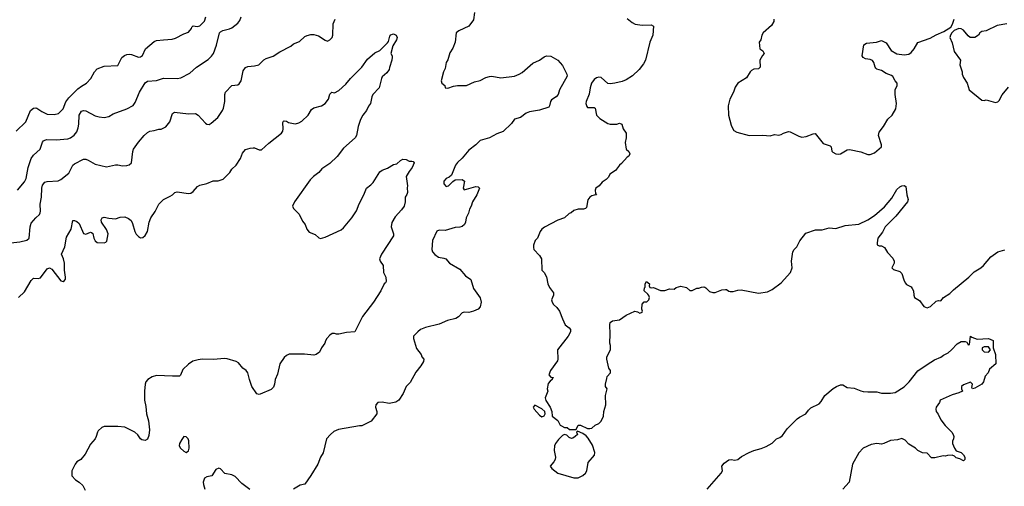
# Model space of a CAD drawing. Header units: inches. Extents: x 2057696 to 2160536, y 827480 to 1016834.
# Tile 8 of 256: x 2063989 to 2072628, y 864075 to 868166. Entities that reach past the tile are written whole.
import ezdxf

# ---------------------------------------------------------------- set-up
doc = ezdxf.new("R2010")
doc.units = ezdxf.units.IN
doc.header["$MEASUREMENT"] = 0
doc.layers.add('C0866', color=7, linetype='Continuous')
doc.layers.add('C0876', color=7, linetype='Continuous')

msp = doc.modelspace()

# ---------------------------------------------------------------- linework, layer by layer
at = {"layer": 'C0866', "color": 5}
for points, elevation in [([(2067980.7, 868230), (2067970, 868164), (2067930.8, 868110), (2067841, 868070), (2067819.1, 868050), (2067810, 867968), (2067790, 867918), (2067763.8, 867876.2), (2067745.5, 867814.5), (2067730.6, 867790), (2067723, 867737), (2067707.3, 867710), (2067686, 867630), (2067692, 867610), (2067718, 867590), (2067722, 867570), (2067746.4, 867566.4), (2067795.9, 867584.1), (2067830, 867590.4), (2067910, 867590.7), (2067978.3, 867621.7), (2068030, 867634), (2068080.1, 867659.9), (2068110, 867668.9), (2068131.5, 867671.5), (2068210, 867657), (2068330, 867671.7), (2068372, 867688), (2068396.6, 867703.4), (2068490, 867785.3), (2068549.7, 867810.3), (2068590, 867840.7), (2068610.5, 867850.5), (2068650, 867846), (2068710.5, 867810.5), (2068750, 867764.7), (2068790.5, 867690), (2068792, 867670), (2068724.9, 867550), (2068712, 867510), (2068696.4, 867490), (2068655.9, 867464.1), (2068647, 867450), (2068638, 867410), (2068630, 867399.3), (2068550, 867373.3), (2068462, 867358), (2068433.2, 867346.8), (2068382.8, 867310), (2068330, 867294.5), (2068303.6, 867256.4), (2068230, 867185.6), (2068175.8, 867164.2), (2068110.3, 867129.7), (2068030, 867107), (2067991.4, 867068.6), (2067930, 867021.3), (2067870, 866951.8), (2067830, 866915.1), (2067812.7, 866890), (2067776.8, 866803.2), (2067755.9, 866784.1), (2067730, 866773.6), (2067710.4, 866750), (2067710, 866727.3), (2067730, 866704.2), (2067751.7, 866708.3), (2067790, 866747.3), (2067810, 866761), (2067870, 866764), (2067890.7, 866750), (2067880.5, 866690), (2067890, 866674.8), (2067990, 866703.7), (2068010, 866702), (2068022, 866690), (2068000.7, 866630), (2067960.7, 866570), (2067950.7, 866530), (2067935.9, 866504.1), (2067926.8, 866470), (2067906.8, 866430), (2067899.1, 866390), (2067890.4, 866370), (2067870, 866352.7), (2067850, 866346), (2067810, 866345.1), (2067721.1, 866318.9), (2067670, 866319.3), (2067647.7, 866312.3), (2067611.3, 866230), (2067606, 866150), (2067611.3, 866130), (2067630, 866106), (2067663.4, 866083.4), (2067710, 866076.3), (2067727.9, 866067.9), (2067758.8, 866030), (2067850, 865978), (2067900.3, 865920.3), (2067947.9, 865887.9), (2067970.3, 865810.3), (2068028.1, 865728.1), (2068037.3, 865690), (2068030, 865648.7), (2068012.7, 865627.3), (2067970, 865609.3), (2067930, 865599.3), (2067890, 865602.7), (2067870, 865594.5), (2067839.9, 865560.1), (2067814.4, 865545.6), (2067742, 865530), (2067670, 865497.2), (2067550, 865466.6), (2067506.8, 865450), (2067480.7, 865430), (2067444, 865390), (2067444, 865370), (2067470, 865282), (2067511, 865230), (2067518, 865210), (2067534.8, 865190), (2067530.8, 865170), (2067507.7, 865130), (2067463.1, 865076.9), (2067414, 864986), (2067380.7, 864950), (2067352.4, 864887.6), (2067314, 864830), (2067290, 864812.7), (2067230, 864801.2), (2067170, 864813.2), (2067130, 864809), (2067114.8, 864790), (2067110.6, 864770), (2067122, 864730), (2067122.8, 864710), (2067073.7, 864646.3), (2066990, 864605.2), (2066970, 864605.2), (2066786.6, 864573.4), (2066746, 864554), (2066716, 864530), (2066681, 864490), (2066650, 864368.7), (2066627.3, 864330), (2066604.9, 864270), (2066543.8, 864170), (2066490, 864094), (2066450, 864084.5), (2066390.4, 864049.6)], 340), ([(2063910, 866210.4), (2063990, 866217.8), (2064050, 866231.7), (2064072.1, 866250), (2064079.7, 866350), (2064090, 866382.8), (2064129.4, 866430), (2064161.2, 866458.8), (2064167.9, 866472.1), (2064171.3, 866488.7), (2064169.8, 866550), (2064181.2, 866610), (2064184.4, 866690), (2064190, 866714.9), (2064210, 866740.3), (2064230, 866746.7), (2064325.3, 866754.7), (2064350, 866764.4), (2064419.3, 866820.7), (2064454.5, 866890), (2064470, 866902.4), (2064550, 866942.4), (2064570, 866942.4), (2064590, 866934.4), (2064650, 866898.7), (2064750, 866874.9), (2064830, 866894.8), (2064850, 866894.8), (2064890, 866884), (2064930, 866887.3), (2064950, 866894.8), (2064969.4, 866910.6), (2064980.5, 867010), (2064986.6, 867030), (2065030, 867092.4), (2065082, 867150), (2065110, 867176.3), (2065130, 867187.7), (2065170, 867194), (2065210, 867207.3), (2065230, 867207.7), (2065270, 867225.5), (2065307.3, 867270), (2065330, 867344.7), (2065346, 867354), (2065470, 867340.4), (2065530, 867343), (2065553.4, 867330), (2065617.6, 867257.6), (2065630, 867250.5), (2065650, 867248), (2065670, 867258.4), (2065726.6, 867310), (2065767.4, 867370), (2065776, 867390), (2065788.1, 867448.1), (2065789.6, 867510), (2065795.1, 867530), (2065849.6, 867590.4), (2065904, 867596), (2065915.5, 867604.5), (2065932, 867630), (2065950, 867718), (2065970, 867747.3), (2065990, 867756.3), (2066050, 867760.4), (2066088.2, 867771.8), (2066130, 867813), (2066150, 867825.5), (2066213.1, 867846.9), (2066270, 867885.5), (2066367.2, 867932.8), (2066390, 867954.8), (2066443.7, 867976.3), (2066490, 868018.8), (2066510, 868026.8), (2066544.5, 868035.5), (2066570, 868035.5), (2066610, 868023.8), (2066670, 867985.5), (2066690, 867979.1), (2066711.4, 867988.6), (2066729.4, 868010), (2066737.6, 868030), (2066739.5, 868130), (2066757.2, 868170)], 340), ([(2063957, 867190), (2064043.1, 867270), (2064084.4, 867370), (2064109.6, 867390), (2064130, 867393.6), (2064139.1, 867390), (2064181.7, 867361.7), (2064230, 867338), (2064290, 867334.9), (2064330, 867343.8), (2064370, 867385.5), (2064394.5, 867445.5), (2064419.8, 867480.2), (2064499.5, 867560.4), (2064530, 867584.7), (2064575.8, 867610), (2064612.8, 867650), (2064644.2, 867710), (2064670, 867734.6), (2064730, 867758.4), (2064850, 867764), (2064885.9, 867834.1), (2064907.5, 867852.5), (2064930, 867862.2), (2064950, 867864.5), (2064970, 867860.7), (2065030, 867837.8), (2065050, 867841.1), (2065066.3, 867853.7), (2065092.3, 867910), (2065170, 867976), (2065190, 867982.8), (2065250, 867990.7), (2065325.2, 867994.8), (2065355.5, 868004.5), (2065430, 868042.8), (2065470, 868058), (2065495.3, 868090), (2065498, 868102), (2065510, 868112), (2065546.8, 868106.8), (2065570, 868111.3), (2065610, 868152), (2065621.2, 868190)], 380), ([(2063970, 866670.5), (2064030, 866744), (2064046.4, 866773.6), (2064062.3, 866870), (2064090, 866948.4), (2064110, 866977.4), (2064167.7, 867032.3), (2064188.6, 867091.4), (2064197.1, 867102.9), (2064208.7, 867111.3), (2064225.6, 867114.4), (2064310, 867112.4), (2064410, 867120.8), (2064435.1, 867130), (2064467.6, 867152.4), (2064490, 867183), (2064502, 867218), (2064508.7, 867251.3), (2064509.9, 867330), (2064530, 867363.2), (2064550, 867370.2), (2064570, 867366.3), (2064650, 867322.6), (2064685.1, 867314.9), (2064730, 867308.2), (2064770, 867318), (2064810, 867340.4), (2064930, 867384.9), (2064984.7, 867415.3), (2065000.7, 867439.3), (2065040.5, 867530), (2065090, 867611.7), (2065110, 867626.3), (2065190, 867632.8), (2065250, 867652.9), (2065370, 867650.2), (2065403.9, 867656.1), (2065481.4, 867698.6), (2065539.7, 867750), (2065641.8, 867818.2), (2065672.9, 867847.1), (2065689.8, 867870.2), (2065716.4, 867943.6), (2065741.4, 868050), (2065750, 868060.3), (2065770, 868072.6), (2065830, 868085.3), (2065850, 868094.4), (2065903.1, 868136.9), (2065919.6, 868160.4), (2065931.3, 868190)], 360), ([(2069317.5, 868177.5), (2069361.7, 868141.7), (2069390, 868127.7), (2069450, 868119.3), (2069530, 868120.7), (2069550.6, 868110), (2069544.9, 868030), (2069518, 867970), (2069478.4, 867810), (2069461.7, 867778.3), (2069424.4, 867730), (2069364.8, 867675.2), (2069310, 867639.7), (2069275.1, 867624.9), (2069210.3, 867609.7), (2069170, 867604), (2069150, 867608), (2069090, 867658.3), (2069070, 867663.1), (2069050, 867657.7), (2069030, 867642.4), (2069007.1, 867610), (2068994.9, 867570), (2068985.9, 867514.2), (2068959.1, 867450), (2068957.3, 867430), (2068963.8, 867403.8), (2068970, 867396), (2069030, 867397.3), (2069037.3, 867390), (2069050.5, 867330.5), (2069079.1, 867299.1), (2069150, 867257.3), (2069170, 867250.7), (2069228.9, 867251.1), (2069250, 867258), (2069271.3, 867250), (2069284.7, 867210), (2069310.8, 867170), (2069311, 867130), (2069301, 867090), (2069311.1, 867031.1), (2069332, 867010), (2069342, 866990), (2069334, 866970), (2069319.8, 866960.2), (2069270, 866904), (2069250.6, 866889.4), (2069215.9, 866844.1), (2069166.8, 866813.2), (2069154, 866786), (2069134.4, 866765.6), (2069098.8, 866741.2), (2069072, 866710), (2069044.7, 866690), (2069038, 866670), (2069042, 866642), (2069050.7, 866629.3), (2069030, 866628.7), (2069010, 866622), (2068990, 866608.7), (2068974.4, 866585.6), (2068962, 866518), (2068954, 866510), (2068936, 866504), (2068890, 866505.2), (2068850, 866493.2), (2068826.8, 866473.2), (2068810, 866468), (2068770, 866429.2), (2068710, 866409.3), (2068593.5, 866346.5), (2068570.8, 866330), (2068554, 866310), (2068531, 866250), (2068511.1, 866228.9), (2068498, 866190), (2068496, 866170), (2068501, 866150), (2068550, 866098), (2068566, 866070), (2068571.3, 865970), (2068590.6, 865950.6), (2068610, 865912), (2068624, 865850), (2068636.8, 865816.8), (2068671, 865770), (2068671.3, 865750), (2068656, 865710), (2068661, 865690), (2068671.3, 865670), (2068702, 865642), (2068724.7, 865610), (2068750, 865542), (2068776, 865490), (2068810, 865464.7), (2068821, 865450), (2068821, 865430), (2068801, 865390), (2068708.2, 865270), (2068711, 865190), (2068706.4, 865173.6), (2068646, 865090), (2068632, 865052), (2068650, 865032), (2068672, 865030), (2068662, 865018), (2068662, 865010), (2068642, 864998), (2068625.2, 864974.8), (2068617.3, 864930), (2068622.8, 864910), (2068600.5, 864850), (2068606.2, 864826.2), (2068644, 864770), (2068658, 864730), (2068662, 864690), (2068710.7, 864650.7), (2068730, 864612), (2068743.5, 864603.5), (2068770, 864591.3), (2068791.6, 864591.6), (2068812.7, 864572.7), (2068870, 864574), (2068890, 864611.3), (2068910, 864611), (2068970, 864581), (2068990, 864581), (2069010, 864584.7), (2069038, 864610), (2069070, 864626), (2069090, 864644.7), (2069111.3, 864690), (2069114, 864730), (2069132, 864790), (2069127.3, 864870), (2069144, 864930), (2069128.7, 864950), (2069129, 864969), (2069138.9, 865021.1), (2069143.9, 865036.1), (2069173.2, 865070), (2069173.2, 865090), (2069159, 865110), (2069141.2, 865190), (2069141.2, 865210), (2069172.3, 865270), (2069172.7, 865310), (2069166, 865330), (2069169.4, 865409.4), (2069165.2, 865490), (2069169, 865510), (2069190, 865526), (2069250, 865534.8), (2069310, 865574), (2069386, 865610), (2069410, 865604.7), (2069430, 865592), (2069450, 865602), (2069454, 865610), (2069448.7, 865628.7), (2069449.2, 865670.8), (2069469, 865691), (2069490, 865692), (2069508.9, 865711.1), (2069514, 865730), (2069508.9, 865748.9), (2069500.4, 865760.4), (2069469.2, 865790), (2069470, 865814), (2069478, 865822), (2069475.3, 865850), (2069488.7, 865871.3), (2069516, 865850), (2069512.7, 865832.7), (2069518, 865818), (2069530, 865814), (2069550, 865818), (2069610.9, 865790.9), (2069650, 865790.8), (2069690, 865806), (2069730, 865804.7), (2069750, 865818), (2069790, 865830.8), (2069838, 865818), (2069870, 865791.3), (2069890, 865791.3), (2069930, 865811.3), (2069948.4, 865811.6), (2069970, 865822), (2069990, 865824.7), (2070000, 865820.3)], 360), ([(2063979, 865730), (2064030, 865781), (2064090, 865880.7), (2064110, 865898.8), (2064150, 865898), (2064170, 865902.8), (2064230, 865980.7), (2064250, 865990.7), (2064270, 865978.8), (2064350, 865877.1), (2064370, 865870.6), (2064381.2, 865878.8), (2064389.6, 865890.4), (2064390.9, 865909.1), (2064383.1, 865970), (2064383.1, 866030), (2064373.7, 866070), (2064357, 866110), (2064386, 866174), (2064400, 866260), (2064440.3, 866330), (2064455.3, 866404.7), (2064470, 866405.5), (2064490, 866397), (2064510, 866380.4), (2064550, 866290.4), (2064570, 866287), (2064610, 866303), (2064619.9, 866299.9), (2064630, 866291.3), (2064638.7, 866250), (2064650, 866227.7), (2064670, 866213), (2064730, 866210.5), (2064744.8, 866215.2), (2064754.5, 866225.5), (2064765.7, 866290), (2064750, 866327.3), (2064705.7, 866390), (2064704.4, 866410), (2064712.5, 866427.5), (2064730, 866436), (2064770, 866425.7), (2064830, 866420.5), (2064870, 866435.5), (2064910, 866437), (2064943.4, 866423.4), (2064965.9, 866405.8), (2064979.3, 866379.3), (2064998.3, 866310), (2065010, 866284.4), (2065030, 866263.7), (2065050, 866254.4), (2065070, 866255.5), (2065090, 866274), (2065109.6, 866310), (2065124.5, 866390), (2065138.4, 866430), (2065176.8, 866483.2), (2065210, 866547.3), (2065249.6, 866590.4), (2065310, 866618.8), (2065330, 866630.8), (2065350, 866650.6), (2065370, 866656.3), (2065470, 866643), (2065490, 866644.9), (2065510, 866659.3), (2065550, 866704), (2065570, 866715.5), (2065630, 866730.4), (2065686.1, 866753.9), (2065730, 866752.6), (2065773.2, 866766.8), (2065832.6, 866827.4), (2065850, 866854.4), (2065888.4, 866891.6), (2065925.1, 866950), (2065944.9, 866995.1), (2065970, 867027.3), (2066010, 867040.5), (2066037, 867043), (2066050, 867042.4), (2066090, 867024.9), (2066110, 867025.3), (2066175.2, 867084.8), (2066286.6, 867170), (2066297, 867190), (2066300.7, 867210), (2066296.5, 867263.5), (2066302.9, 867277.1), (2066310, 867280.7), (2066330, 867275.8), (2066346.1, 867266.1), (2066390, 867254.9), (2066410, 867253.7), (2066438.8, 867261.2), (2066464, 867276), (2066519.3, 867330), (2066550, 867378.8), (2066570, 867394.8), (2066638, 867410), (2066669.6, 867430.4), (2066699.3, 867470), (2066710, 867512), (2066728, 867530), (2066750, 867526), (2066790, 867545.5), (2066850, 867600.5), (2066890, 867650.4), (2066989.8, 867750.2), (2067039.8, 867820.2), (2067104.4, 867875.6), (2067150, 867897.3), (2067216.9, 867963.1), (2067224.7, 867975.3), (2067237.2, 868022.8), (2067245.5, 868034.5), (2067260.1, 868039.9), (2067270, 868041.5), (2067291.1, 868031.1), (2067299.6, 868010), (2067295.5, 867990), (2067263.4, 867936.6), (2067244.7, 867870), (2067258, 867850), (2067256.9, 867836.9), (2067253.4, 867810), (2067232.3, 867747.7), (2067230.4, 867730), (2067210, 867699.3), (2067170, 867665.2), (2067162.4, 867650), (2067143, 867570), (2067088.2, 867510), (2067079.3, 867490), (2067066.8, 867430), (2067050, 867409.2), (2067030.3, 867369.7), (2066999.3, 867330), (2066977.6, 867290), (2066958.3, 867230), (2066942.6, 867150), (2066932.9, 867130), (2066830, 867039.8), (2066773.3, 866966.7), (2066710, 866906.6), (2066640.8, 866859.2), (2066613.7, 866826.3), (2066567.5, 866792.5), (2066538, 866762), (2066398.5, 866570), (2066383.6, 866530), (2066390.2, 866510.2), (2066439.9, 866459.9), (2066470, 866401), (2066494, 866370), (2066508.4, 866328.4), (2066530, 866302.8), (2066581.4, 866281.4), (2066614, 866254), (2066627.9, 866247.9), (2066670, 866260.4), (2066810, 866323.7), (2066830, 866341.6), (2066902.9, 866430), (2066943.7, 866490), (2066967.9, 866552.1), (2067009.4, 866630), (2067031.9, 866688.1), (2067070, 866717.3), (2067090, 866738.8), (2067150, 866830.8), (2067170, 866846.8), (2067215.1, 866864.9), (2067270, 866896), (2067298, 866902), (2067330, 866931.3), (2067350, 866942), (2067379.6, 866939.6), (2067407.1, 866927.1), (2067430, 866926.8), (2067442, 866922), (2067450.6, 866910.6), (2067433.4, 866870), (2067404.9, 866835.1), (2067378.8, 866790), (2067390.8, 866710), (2067387.5, 866692.5), (2067390.8, 866650), (2067386.4, 866633.6), (2067371, 866609), (2067370.8, 866570), (2067360.7, 866530), (2067339.9, 866500.1), (2067282.6, 866437.4), (2067252.8, 866387.2), (2067248.9, 866350), (2067268.9, 866290), (2067267.4, 866270), (2067164.5, 866110), (2067147.1, 866070), (2067151.6, 866050), (2067177, 866010), (2067181.6, 865950), (2067201.6, 865910), (2067204.7, 865870), (2067199.8, 865860.2), (2067186, 865850), (2067157.3, 865790), (2067092.7, 865690), (2066997.7, 865562.3), (2066930.6, 865430), (2066856.1, 865423.9), (2066789, 865409), (2066768.9, 865408.9), (2066750, 865415.3), (2066730, 865413.2), (2066710, 865399), (2066684.7, 865370), (2066670.9, 865349.1), (2066666.8, 865330), (2066636.3, 865290), (2066618.8, 865250), (2066590.5, 865229.5), (2066570, 865225.2), (2066487.9, 865232.1), (2066352.9, 865232.9), (2066330, 865221.2), (2066310, 865204), (2066270.7, 865150), (2066250, 865058), (2066230.5, 865010), (2066225.5, 864970), (2066216.7, 864943.3), (2066195.9, 864924.1), (2066098.8, 864881.2), (2066090, 864879.5), (2066070, 864886.6), (2066026.6, 864950), (2066004.5, 865010), (2065989.5, 865070), (2065974.5, 865090), (2065947.3, 865110), (2065910, 865156.3), (2065887.7, 865167.7), (2065810, 865192.6), (2065790, 865195.1), (2065686.5, 865186.5), (2065590, 865189.7), (2065555.1, 865184.9), (2065507.1, 865172.9), (2065470, 865146), (2065420.9, 865099.1), (2065398.8, 865050), (2065390, 865041.2), (2065330, 865039.5), (2065190, 865047.6), (2065150, 865034.7), (2065112.7, 865010), (2065097, 864990), (2065090.3, 864970), (2065083.8, 864910), (2065083, 864830), (2065095.1, 864775.1), (2065100.3, 864710), (2065118, 864650), (2065126.4, 864570), (2065120.6, 864519.4), (2065110, 864489), (2065090, 864477.2), (2065061.5, 864481.5), (2065049.5, 864489.5), (2065025.4, 864525.4), (2064999, 864550), (2064910, 864592), (2064850, 864598.4), (2064730, 864598), (2064710, 864589.2), (2064678.5, 864561.5), (2064670.8, 864550), (2064661, 864510), (2064651, 864490), (2064610, 864444), (2064562.5, 864357.5), (2064524.7, 864310), (2064490, 864289), (2064474.8, 864270), (2064446.8, 864210), (2064447.1, 864167.1), (2064478, 864130), (2064510.5, 864110.5), (2064542, 864082), (2064562, 864042)], 320), ([(2066006.7, 864046.7), (2065938.6, 864098.6), (2065879.6, 864159.6), (2065850, 864174.5), (2065790, 864186), (2065750, 864228.7), (2065734.6, 864234.6), (2065710, 864222), (2065674.4, 864165.6), (2065630, 864156.2), (2065610, 864145.2), (2065598.4, 864110), (2065601.3, 864090), (2065614.4, 864050)], 340)]:
    msp.add_lwpolyline(points, dxfattribs=dict(at, elevation=elevation))
for points, elevation in [([(2068510, 864786), (2068494, 864770), (2068502, 864750), (2068550, 864698), (2068570, 864684.7), (2068590, 864694), (2068598, 864710), (2068595.3, 864730), (2068570, 864755.3)], 360), ([(2065430, 864510.9), (2065410, 864485.4), (2065391, 864450), (2065388.5, 864430), (2065398.4, 864410), (2065430, 864381.3), (2065450, 864371.3), (2065470, 864386), (2065475.1, 864410), (2065473, 864473), (2065466.4, 864490), (2065450, 864508.5)], 340), ([(2068882, 864558), (2068874, 864550), (2068882, 864530), (2068862, 864510), (2068842, 864498), (2068830, 864494), (2068810, 864501.2), (2068790, 864522), (2068770, 864529.2), (2068750, 864521.2), (2068715.8, 864484.2), (2068690.4, 864450), (2068682.4, 864430), (2068678, 864390), (2068691, 864330), (2068686, 864310), (2068676, 864290), (2068642, 864250), (2068657.1, 864230), (2068710, 864188.7), (2068850, 864148.9), (2068890, 864149.4), (2068929.7, 864170), (2068951.7, 864190), (2068963.5, 864210), (2068977.6, 864282.4), (2069030.9, 864349.1), (2069034, 864370), (2069015.1, 864435.1), (2068977.8, 864497.8), (2068958.5, 864518.5), (2068930, 864539)], 360)]:
    msp.add_lwpolyline(points, close=True, dxfattribs=dict(at, elevation=elevation))
at = {"layer": 'C0876', "color": 5}
for points, elevation in [([(2070606, 868170), (2070606, 868150), (2070586, 868114), (2070511, 868050), (2070501, 868030), (2070490.7, 867989.3), (2070478, 867970), (2070482, 867910), (2070510, 867892), (2070522, 867870), (2070506.8, 867853.2), (2070484, 867810), (2070484.7, 867750), (2070470, 867735.3), (2070430, 867732.7), (2070410, 867722), (2070398, 867710), (2070364.5, 867655.5), (2070288.8, 867611.2), (2070265.1, 867574.9), (2070250.4, 867529.6), (2070220.7, 867470), (2070205.5, 867410), (2070208.5, 867328.5), (2070230, 867242), (2070239.8, 867219.8), (2070255.3, 867195.3), (2070279.8, 867179.8), (2070390, 867150.5), (2070510, 867154), (2070572, 867148), (2070610, 867158.8), (2070650, 867154.8), (2070670, 867158.8), (2070690, 867170.8), (2070734, 867186), (2070750, 867184), (2070823.8, 867143.8), (2070850, 867137), (2070890, 867142.3), (2070950, 867166), (2070967.3, 867167.3), (2071039.8, 867079.8), (2071099.1, 867059.1), (2071110, 867051.3), (2071114.8, 867014.8), (2071124, 867004), (2071150, 866990.8), (2071170, 866987.3), (2071190, 866990.7), (2071250, 867024), (2071270, 867027.3), (2071370, 867008), (2071430, 866983.8), (2071450, 866984.9), (2071490, 866997.6), (2071549.6, 867050), (2071551.1, 867070), (2071525, 867150), (2071530, 867179.3), (2071568.3, 867230), (2071605.1, 867294.9), (2071643.7, 867330), (2071675.8, 867384.2), (2071681.3, 867430), (2071669.6, 867510.4), (2071669.4, 867550.6), (2071688, 867590), (2071688, 867610), (2071669.1, 867629.1), (2071649.4, 867669.4), (2071638.4, 867678.4), (2071590, 867695.1), (2071550, 867720.9), (2071510, 867733.2), (2071500.7, 867740.7), (2071493.2, 867750), (2071483.7, 867790), (2071470, 867809.2), (2071450, 867818), (2071410, 867823.7), (2071390, 867834), (2071379.3, 867850), (2071394, 867946), (2071419, 867961), (2071506, 867970), (2071550, 867982.8), (2071590, 867964), (2071636.3, 867896.3), (2071685.8, 867865.8), (2071750, 867858.7), (2071790, 867863.7), (2071810, 867878), (2071837, 867910), (2071870, 867967.3), (2071976.2, 868003.8), (2072030, 868034.9), (2072096.6, 868063.4), (2072159.3, 868100.7), (2072174, 868126), (2072187.6, 868172.4)], 380), ([(2072649.4, 868129.4), (2072564, 868116), (2072470, 868069), (2072430, 868062), (2072412, 868050), (2072402, 868030), (2072370, 868009.6), (2072329, 868010), (2072310, 868025.2), (2072270, 868073.2), (2072250, 868086.6), (2072230, 868089.4), (2072187.7, 868072.3), (2072167.9, 868052.1), (2072154.8, 868030), (2072150.8, 868010), (2072170, 867962), (2072187.7, 867887.7), (2072242.8, 867810), (2072238, 867770), (2072258, 867710), (2072258, 867690), (2072270, 867658), (2072301, 867610), (2072318, 867550), (2072430, 867462), (2072450, 867458), (2072470, 867462.8), (2072550, 867439.1), (2072570, 867446.8), (2072582, 867458), (2072610, 867506), (2072665.8, 867574.2)], 380), ([(2070000, 865820.3), (2070010, 865816), (2070042, 865782), (2070070, 865773.4), (2070090, 865773.4), (2070150, 865798), (2070181, 865801), (2070190, 865801), (2070210, 865786), (2070222.5, 865782.5), (2070250, 865781.6), (2070290, 865794.4), (2070318, 865798), (2070470, 865767.3), (2070550, 865781.3), (2070590, 865800.3), (2070670, 865859.5), (2070752, 865950), (2070765.2, 865990), (2070761.2, 866050), (2070772, 866130), (2070783.7, 866150), (2070806.6, 866173.4), (2070833.5, 866226.5), (2070886.3, 866293.7), (2070970, 866323), (2071030, 866324), (2071090, 866340.7), (2071150, 866336.3), (2071230, 866360.5), (2071350, 866373), (2071430, 866410.4), (2071489.8, 866450.2), (2071575.5, 866524.5), (2071640.1, 866599.9), (2071684, 866676), (2071710, 866700.7), (2071730, 866710.6), (2071750, 866713), (2071762.8, 866702.8), (2071773.4, 866630), (2071784, 866590), (2071777.3, 866570), (2071676, 866444), (2071583.6, 866350), (2071557.7, 866302.3), (2071519.3, 866250), (2071511, 866211), (2071511.6, 866191.6), (2071530, 866182), (2071550, 866184), (2071576.3, 866170), (2071603.8, 866123.8), (2071650, 866074.8), (2071662.8, 866050), (2071661, 866030), (2071642, 865990), (2071656.9, 865976.9), (2071710, 865958.8), (2071730, 865941), (2071744.8, 865884.8), (2071758.3, 865858.3), (2071770, 865844), (2071810, 865822.8), (2071820.7, 865810), (2071830.6, 865790), (2071834, 865750), (2071841, 865730), (2071884.5, 865704.5), (2071920.7, 865650), (2071950, 865639.5), (2071981.2, 865650), (2072030, 865698.8), (2072050, 865704.7), (2072070, 865702), (2072094, 865730), (2072150, 865765.5), (2072181.3, 865798.7), (2072317, 865910), (2072364.4, 865955.6), (2072422.7, 865990), (2072446.6, 866010), (2072510, 866087.7), (2072570, 866130.6), (2072632.5, 866147.5)], 360), ([(2070020.5, 864050), (2070143, 864190), (2070155.1, 864210), (2070149.5, 864250), (2070170, 864276.3), (2070210, 864306), (2070230.6, 864310.6), (2070264.5, 864304.5), (2070290, 864310.8), (2070323.3, 864336.7), (2070390, 864372.2), (2070430, 864388.5), (2070494.7, 864405.3), (2070536.9, 864423.1), (2070590, 864453), (2070629.8, 864490.2), (2070658, 864502), (2070680.4, 864519.6), (2070722.5, 864577.5), (2070810, 864666.7), (2070830, 864682), (2070886, 864710), (2070910, 864743), (2070930, 864761.3), (2071002.7, 864797.3), (2071021.7, 864818.3), (2071052.6, 864870), (2071126.4, 864933.6), (2071154.5, 864950), (2071190, 864963.7), (2071210, 864963.8), (2071250, 864940.5), (2071310, 864934.4), (2071370, 864910.7), (2071390, 864907.3), (2071430, 864902.8), (2071510, 864903.8), (2071550.5, 864890.5), (2071630, 864890.4), (2071670, 864897.1), (2071750, 864946), (2071791.8, 864990), (2071870, 865086), (2071950, 865143), (2072016.6, 865183.4), (2072071.6, 865208.4), (2072094.2, 865225.8), (2072135.1, 865244.9), (2072165.2, 865270), (2072215.3, 865324.7), (2072250, 865344), (2072283.6, 865343.6), (2072298, 865338), (2072310, 865314), (2072322, 865318), (2072330, 865391.3), (2072342, 865382), (2072390, 865364.7), (2072490, 865372), (2072530, 865354), (2072531, 865290), (2072550.7, 865230.7), (2072552.8, 865147.2), (2072496.9, 865103.1), (2072484.7, 865070), (2072459.8, 865040.2), (2072444.7, 864990), (2072430.7, 864969.3), (2072370, 864934), (2072350, 864929.2), (2072342, 864942), (2072348, 864970), (2072330, 864988), (2072270, 864964), (2072251.3, 864950), (2072252, 864930), (2072262, 864910), (2072230, 864893.2), (2072170, 864876), (2072066, 864830), (2072058, 864810), (2072031, 864770), (2072026.8, 864750), (2072031, 864730), (2072047.5, 864707.5), (2072070, 864658), (2072107.9, 864607.9), (2072166, 864550), (2072178, 864530), (2072184.7, 864510), (2072182, 864490), (2072172, 864470), (2072172, 864450), (2072191, 864410), (2072206.8, 864386.8), (2072250.5, 864370.5), (2072270, 864351.3), (2072281, 864330), (2072282, 864310), (2072270, 864298), (2072236.5, 864316.5), (2072204, 864324), (2072190, 864338), (2072170, 864348), (2072130, 864346), (2072110, 864338), (2072090, 864342), (2072016.8, 864323.2), (2071990, 864325.2), (2071950, 864364), (2071910, 864369.3), (2071870, 864389.3), (2071849.5, 864409.5), (2071790, 864444), (2071758.9, 864478.9), (2071730, 864493.2), (2071690, 864481.2), (2071630, 864477.2), (2071570, 864449.2), (2071550, 864445.2), (2071510, 864449.2), (2071459.8, 864440.2), (2071390, 864408.7), (2071350, 864368.7), (2071294.8, 864270), (2071266, 864110), (2071211, 864050)], 340)]:
    msp.add_lwpolyline(points, dxfattribs=dict(at, elevation=elevation))
at = {"layer": 'C0876', "color": 5, "elevation": 340}
msp.add_lwpolyline([(2072490, 865298), (2072450, 865298), (2072434, 865290), (2072434, 865270), (2072450, 865254), (2072490, 865252), (2072508, 865270)], close=True, dxfattribs=at)

doc.saveas('drawing.dxf')
